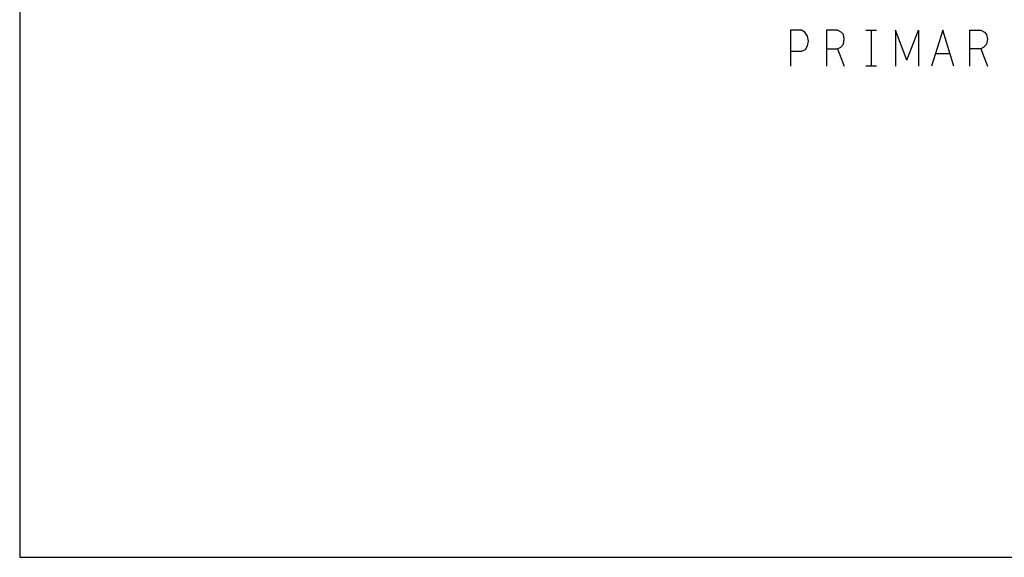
# Model space of a CAD drawing. Extents: x 23.5 to 56.5, y 21.5 to 42.5.
# Tile 1 of 15: x 23.5 to 34.5, y 21.5 to 27.6. Entities that reach past the tile are written whole.
import ezdxf

# ---------------------------------------------------------------- set-up
doc = ezdxf.new("R2010")
doc.units = 0
doc.layers.add('RVP8-IFD_F_tas', color=2, linetype='CONTINUOUS')

msp = doc.modelspace()

# ---------------------------------------------------------------- linework, layer by layer
at = {"layer": 'RVP8-IFD_F_tas'}
msp.add_lwpolyline([(23.545, 21.545), (56.545, 21.545), (56.545, 42.545), (23.545, 42.545), (23.545, 21.545), (23.545, 21.545)], close=True, dxfattribs=at)
for points in [[(32.158, 27.432), (32.158, 27.032)], [(32.158, 27.198), (32.278, 27.198), (32.323, 27.218), (32.348, 27.258), (32.358, 27.312), (32.348, 27.365), (32.318, 27.412), (32.278, 27.432), (32.158, 27.432)], [(32.683, 27.432), (32.558, 27.432), (32.558, 27.032)], [(32.683, 27.225), (32.718, 27.245), (32.748, 27.278), (32.758, 27.332), (32.748, 27.385), (32.723, 27.412), (32.683, 27.432)], [(32.998, 27.432), (33.118, 27.432)], [(33.058, 27.432), (33.058, 27.032)], [(33.328, 27.432), (33.328, 27.032)], [(33.458, 27.098), (33.328, 27.432)], [(33.458, 27.098), (33.588, 27.432), (33.588, 27.032)], [(33.983, 27.032), (33.858, 27.432), (33.733, 27.032)], [(34.158, 27.432), (34.158, 27.032)], [(34.158, 27.432), (34.283, 27.432)], [(34.283, 27.432), (34.323, 27.412), (34.348, 27.385), (34.358, 27.332), (34.348, 27.278), (34.318, 27.245), (34.283, 27.225), (34.158, 27.225)], [(32.558, 27.225), (32.683, 27.225), (32.758, 27.032)], [(33.778, 27.172), (33.938, 27.172)], [(34.283, 27.225), (34.358, 27.032)], [(33.118, 27.032), (32.998, 27.032)]]:
    msp.add_lwpolyline(points, dxfattribs=at)

doc.saveas('drawing.dxf')
